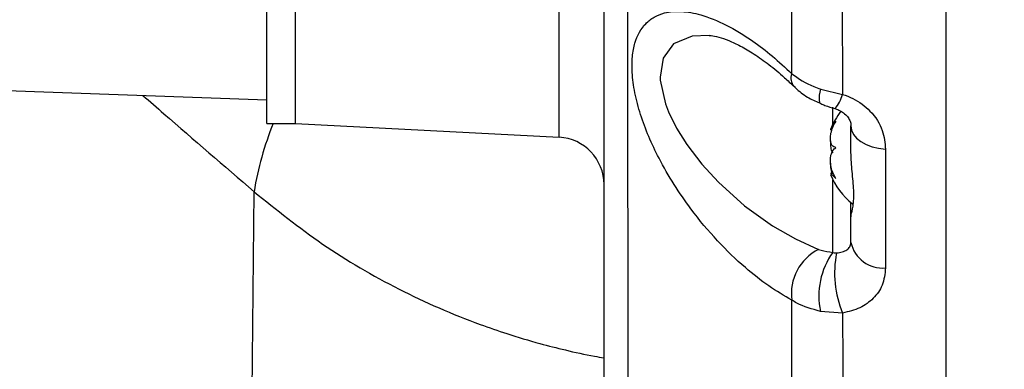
# Model space of a CAD drawing. Extents: x 0 to 16820, y 0 to 11880.
# Tile 18 of 77: x 8386 to 8490, y 6250 to 6287. Entities that reach past the tile are written whole.
import ezdxf

# ---------------------------------------------------------------- set-up
doc = ezdxf.new("R2010")
doc.units = 0
doc.header["$LTSCALE"] = 20
doc.layers.get('0').update_dxf_attribs({"linetype": 'CONTINUOUS'})
doc.styles.add('SLDTEXTSTYLE0', font='TXT', dxfattribs={"width": 0.605})
doc.dimstyles.new('SLDDIMSTYLE1', dxfattribs={"dimtxt": 100, "dimasz": 100, "dimexe": 0, "dimexo": 0.0625, "dimgap": 25, "dimtad": 1, "dimdec": 4, "dimlfac": 20, "dimzin": 12, "dimtxsty": 'SLDTEXTSTYLE0', "dimsah": 1, "dimcen": 0.09, "dimazin": 3, "dimtfac": 1, "dimtofl": 0, "dimtmove": 0, "dimatfit": 3, "dimtolj": 1, "dimtzin": 12})

# ---------------------------------------------------------------- blocks, each defined once
blk = doc.blocks.new('_D_3')
at = {"color": 7, "linetype": 'CONTINUOUS'}
for p, q in [((8406, 6401.82), (13085.4, 6401.82)), ((4232.76, 5673.02), (3718.3, 5582.3))]:
    blk.add_line(p, q, dxfattribs=at)
blk.add_arc((8366, 6401.82), 4689.4, 190, 0, dxfattribs=at)
for points in [[(13055.4, 6401.82), (13039.33, 6301.99), (13069.33, 6301.67)], [(3747.84, 5587.51), (3751.51, 5486.46), (3781, 5491.99)]]:
    blk.add_solid(points, dxfattribs=at)
at = {"color": 7, "linetype": 'CONTINUOUS', "insert": (8621.93, 1846.3), "char_height": 100, "attachment_point": 1, "rotation": 5, "style": 'SLDTEXTSTYLE0'}
blk.add_mtext('170°', dxfattribs=at)

msp = doc.modelspace()

# ---------------------------------------------------------------- linework, layer by layer
at = {"color": 7, "linetype": 'CONTINUOUS'}
for p, q in [((8412.4969294, 6275.8197932), (8412.4969294, 6527.8197972)), ((8415.4969281, 6275.8197932), (8415.4969281, 6527.8197972)), ((8483.996929, 6401.8197952), (8483.996929, 6188.8197957)), ((8347.6740116, 6280.5834635), (8412.4969294, 6278.3197983)), ((8412.4969294, 6275.8197932), (8415.4969281, 6275.8197932)), ((8415.4969281, 6275.8230416), (8443.2586072, 6274.3681221)), ((8473.9969311, 6272.7510034), (8473.9969311, 6275.5533157)), ((8472.1671132, 6270.5413549), (8471.8506498, 6270.5413549)), ((8473.9969311, 6265.9417836), (8473.9969311, 6267.4940972)), ((8473.9969311, 6263.2773964), (8473.9969311, 6265.9417836))]:
    msp.add_line(p, q, dxfattribs=at)
at = {"color": 8, "linetype": 'CONTINUOUS'}
for p, q in [((8443.2586072, 6274.3681221), (8443.2586072, 6523.2719703)), ((8470.8226634, 6279.4349043), (8473.102258, 6278.8827716)), ((8472.1016003, 6275.7633625), (8472.1016003, 6277.5277643)), ((8477.6483042, 6273.1163202), (8477.6483042, 6260.6034575)), ((8472.1016003, 6262.2374593), (8472.1016003, 6269.8762415)), ((8410.7187478, 6226.4704554), (8411.1421717, 6268.6268984)), ((8473.1276644, 6255.8394073), (8470.7967205, 6256.0155539))]:
    msp.add_line(p, q, dxfattribs=at)
at = {"color": 8, "linetype": 'CONTINUOUS', "flags": 128}
for points in [[(8459.0666531, 6285.0970252), (8457.2783275, 6285.0112094), (8455.3297101, 6284.1910644), (8454.2149169, 6282.6820759), (8453.907953, 6280.6895076), (8453.9249031, 6280.3694008), (8454.4747634, 6277.882479), (8454.7996907, 6277.0395873), (8455.6474326, 6275.3145097), (8456.7186249, 6273.5949604), (8458.2835002, 6271.5426831), (8460.0468514, 6269.6179448), (8462.7919806, 6267.1526818), (8465.730199, 6265.0417684), (8468.1498943, 6263.6493443), (8470.5945862, 6262.5498323), (8470.5945862, 6262.5498323)], [(8470.8380936, 6277.8858615), (8470.7343293, 6277.9907061), (8470.6751419, 6278.300911), (8470.705138, 6278.7912188), (8470.8226634, 6279.4349043)], [(8473.9969311, 6275.5533157), (8474.0655063, 6275.1022725), (8474.2688997, 6274.6666817), (8474.6001227, 6274.2615043), (8475.0478206, 6273.900613), (8475.5966453, 6273.5964058), (8476.2277765, 6273.3592837), (8476.9195704, 6273.1974123), (8477.6483042, 6273.1163202)]]:
    msp.add_lwpolyline(points, dxfattribs=at)
at = {"color": 7, "linetype": 'CONTINUOUS'}
for centre, radius, start, end in [((8365.9969283, 6401.8197952), 4157, 190, 170), ((8365.9969283, 6401.8197952), 1594, 190, 170), ((8478.3959101, 6272.7004061), 7, 141.076722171, 159.246019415), ((8442.9969283, 6269.3749724), 5, 0, 87), ((8478.3959101, 6272.9391843), 7, 200.796151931, 232.913123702)]:
    msp.add_arc(centre, radius, start, end, dxfattribs=at)
at = {"color": 8, "linetype": 'CONTINUOUS'}
for centre, radius, start, end in [((8468.9758467, 6280.5697711), 1.2961867, 158.114692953, 220.886571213), ((8470.0197727, 6279.5384909), 3.1514573, 316.758653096, 347.99080867), ((8445.5643505, 6262.8895876), 34.8970361, 158.252034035, 170.537222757), ((8477.331865, 6264.001366), 3.4126113, 192.248105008, 275.320475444), ((8472.9090306, 6257.9200414), 5.1760619, 116.56058551, 187.917703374), ((8478.3854628, 6257.671801), 7.7673782, 143.999015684, 192.311773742), ((8483.1690617, 6260.0522266), 10.8893299, 168.720802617, 202.760247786)]:
    msp.add_arc(centre, radius, start, end, dxfattribs=at)
for points, knots in [([(8449.7205256, 6886.3413928), (8449.7210341, 6886.3385147), (8449.7243327, 6886.3198451), (8449.7392388, 6885.8080331), (8449.769823, 6884.6063243), (8449.8070307, 6882.6033474), (8449.8412805, 6879.9878892), (8449.8771156, 6876.6517782), (8449.9136471, 6872.6132023), (8449.9512138, 6867.8805812), (8449.9897208, 6862.5025412), (8450.0285514, 6856.524833), (8450.0673153, 6849.9815754), (8450.1054581, 6842.8938167), (8450.1423262, 6835.3186696), (8450.1774023, 6827.3268759), (8450.2096543, 6819.0170338), (8450.2397736, 6810.3804114), (8450.2669193, 6801.4939107), (8450.2886386, 6792.4437293), (8450.3039154, 6783.3146966), (8450.3125081, 6761.4894697), (8450.3001787, 6693.5614274), (8450.3076296, 6598.5992721), (8450.3090428, 6513.2824129), (8450.3060349, 6471.1235612), (8450.3030553, 6453.0646091), (8450.3030798, 6434.9943102), (8450.3086353, 6416.9024508), (8450.3244052, 6399.5955502), (8450.3453813, 6383.0929097), (8450.3640745, 6367.5159873), (8450.383005, 6352.1785501), (8450.4015783, 6337.2087962), (8450.4195956, 6322.7100302), (8450.4367939, 6308.7561393), (8450.4531035, 6295.4554494), (8450.4683493, 6282.9165267), (8450.4824971, 6271.2411509), (8450.4955962, 6260.4760239), (8450.5074355, 6250.7049636), (8450.5179188, 6242.0148242), (8450.5268698, 6234.4906748), (8450.5343837, 6228.1441687), (8450.5404157, 6223.0206214), (8450.5446383, 6219.4538337), (8450.5473761, 6217.2036507), (8450.5490339, 6215.7921836), (8450.5491389, 6215.6772525), (8450.549194, 6215.6168519)], [0, 0, 0, 0, 0.00247169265, 0.01603312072, 0.02958798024, 0.04042775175, 0.05130651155, 0.06218502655, 0.07302469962, 0.0838446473, 0.09470279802, 0.10556108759, 0.11638088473, 0.12724629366, 0.13815093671, 0.14905549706, 0.15992091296, 0.17070113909, 0.18151522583, 0.19237564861, 0.20325285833, 0.21408620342, 0.26992211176, 0.44443552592, 0.55141168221, 0.57282048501, 0.59424358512, 0.61565788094, 0.63704955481, 0.65843198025, 0.67695324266, 0.69554077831, 0.71412818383, 0.73264935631, 0.75116919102, 0.76975520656, 0.78834144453, 0.80686126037, 0.82539735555, 0.84399963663, 0.86260210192, 0.88113818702, 0.89967684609, 0.91828181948, 0.93688695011, 0.95542566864, 0.96976890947, 0.98411243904, 1, 1, 1, 1]), ([(8467.7730737, 6281.0529245), (8467.7726536, 6281.9465359), (8467.7705703, 6286.3773739), (8467.7658861, 6294.6054911), (8467.7622597, 6306.0336344), (8467.7575406, 6317.909281), (8467.7532114, 6326.143994), (8467.7510424, 6330.2697836)], [0, 0, 0, 0, 0.05884513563, 0.29177477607, 0.52562880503, 0.76232860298, 1, 1, 1, 1]), ([(8473.041424, 6330.0228415), (8473.046724, 6325.8666249), (8473.0573455, 6317.5372977), (8473.071413, 6305.4030954), (8473.0838886, 6293.5677493), (8473.09521, 6284.7923666), (8473.1009412, 6279.9868855), (8473.102258, 6278.8827716)], [0, 0, 0, 0, 0.2300867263, 0.4611086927, 0.6950262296, 0.9299288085, 1, 1, 1, 1]), ([(8467.7823124, 6257.2070359), (8466.9711653, 6257.6775269), (8465.3488218, 6258.6185373), (8462.7027977, 6260.7063717), (8459.9239834, 6263.3807799), (8457.3973853, 6266.3978878), (8455.3475863, 6269.3660959), (8453.8544605, 6271.9461644), (8452.6790904, 6274.4341211), (8451.8026719, 6276.7667467), (8451.2012754, 6279.0623345), (8450.9200345, 6281.1293625), (8450.9496073, 6282.8868893), (8451.2988784, 6284.769977), (8452.1071704, 6286.1862671), (8453.2659112, 6287.0760039), (8454.5101026, 6287.5690697), (8456.1395184, 6287.693571), (8458.3268297, 6287.2955598), (8460.8525503, 6286.2750378), (8463.4070801, 6284.7230995), (8465.7303469, 6282.9600802), (8467.0921872, 6281.6886222), (8467.7730737, 6281.0529245)], [0, 0, 0, 0, 0.0554134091, 0.1108301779, 0.1781091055, 0.2453192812, 0.2918036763, 0.3382380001, 0.3753564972, 0.4124385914, 0.4498752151, 0.4872793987, 0.5191874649, 0.551103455, 0.6120335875, 0.6457648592, 0.6795206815, 0.7299894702, 0.7805162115, 0.8438434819, 0.9072131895, 0.953608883, 1, 1, 1, 1]), ([(8467.7730737, 6281.0529245), (8468.4983599, 6280.5496749), (8469.4201828, 6279.9100555), (8470.5761962, 6279.5184058), (8470.8226634, 6279.4349043)], [0, 0, 0, 0, 0.7867955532, 1, 1, 1, 1]), ([(8473.102258, 6278.8827716), (8473.4784273, 6278.7479181), (8474.5893258, 6278.3496706), (8476.2215628, 6277.1029742), (8477.4503777, 6275.1823064), (8477.5850546, 6273.7765288), (8477.6483042, 6273.1163202)], [0, 0, 0, 0, 0.1366899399, 0.4036709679, 0.7199404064, 1, 1, 1, 1]), ([(8472.4900512, 6262.1820717), (8472.7028775, 6262.2110493), (8473.1535811, 6262.2724153), (8473.6231412, 6262.5166999), (8473.953262, 6262.862045), (8473.9808101, 6263.1240641), (8473.9969311, 6263.2773964)], [0, 0, 0, 0, 0.1856158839, 0.3930799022, 0.6448331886, 1, 1, 1, 1]), ([(8470.5945862, 6262.5498323), (8470.6793262, 6262.5194636), (8471.1211029, 6262.3611417), (8471.6633583, 6262.2927402), (8472.1016003, 6262.2374593)], [0, 0, 0, 0, 0.1918162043, 1, 1, 1, 1]), ([(8472.1016003, 6262.2374593), (8472.1955235, 6262.2102144), (8472.3159569, 6262.1752795), (8472.4586427, 6262.1808463), (8472.4900512, 6262.1820717)], [0, 0, 0, 0, 0.77987678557, 1, 1, 1, 1]), ([(8477.6483042, 6260.6034575), (8477.5819458, 6259.9759274), (8477.4590788, 6258.8140145), (8476.4446033, 6257.3743459), (8475.0172688, 6256.3119406), (8473.7566895, 6255.9967076), (8473.1276644, 6255.8394073)], [0, 0, 0, 0, 0.2892706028, 0.5356034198, 0.7682675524, 1, 1, 1, 1]), ([(8467.7966623, 6223.6250488), (8467.7958206, 6225.2692481), (8467.7941356, 6228.5610651), (8467.7913514, 6233.8422899), (8467.7898771, 6239.3052909), (8467.78824, 6244.9633093), (8467.7855563, 6250.9025805), (8467.7833937, 6255.1055635), (8467.7823124, 6257.2070359)], [0, 0, 0, 0, 0.1736204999, 0.3476019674, 0.5101017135, 0.6726028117, 0.8363028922, 1, 1, 1, 1]), ([(8470.7967205, 6256.0155539), (8469.9043962, 6256.2629181), (8468.7877048, 6256.5724799), (8467.9505206, 6257.1008709), (8467.7823124, 6257.2070359)], [0, 0, 0, 0, 0.7990786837, 1, 1, 1, 1]), ([(8473.1276644, 6255.8394073), (8473.1302964, 6253.6740075), (8473.1355602, 6249.3431965), (8473.1427253, 6243.1946963), (8473.1486014, 6237.3122051), (8473.1541399, 6231.5947858), (8473.1608492, 6226.0529158), (8473.1649505, 6222.6003221), (8473.1670035, 6220.8720742)], [0, 0, 0, 0, 0.1614293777, 0.3228596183, 0.485528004, 0.6481980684, 0.8239002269, 1, 1, 1, 1])]:
    msp.add_open_spline(points, degree=3, knots=knots, dxfattribs=at)
at = {"color": 7, "linetype": 'CONTINUOUS'}
for points, knots in [([(8447.9969306, 6223.0139969), (8447.9969306, 6223.0711249), (8447.9969306, 6223.1797191), (8447.9969306, 6224.5317055), (8447.9969306, 6226.677738), (8447.9969306, 6230.0446297), (8447.9969306, 6234.8878047), (8447.9969306, 6240.9890603), (8447.9969306, 6248.2421218), (8447.9969306, 6256.5312322), (8447.9969306, 6265.8168835), (8447.9969306, 6276.1860498), (8447.9969306, 6287.4441639), (8447.9969306, 6299.4294493), (8447.9969306, 6312.0976908), (8447.9969306, 6325.5625421), (8447.9969306, 6339.5517191), (8447.9969306, 6353.8857789), (8447.9969306, 6368.522806), (8447.9969306, 6383.5761439), (8447.9969306, 6398.7297739), (8447.9969306, 6413.766563), (8447.9969306, 6433.5266297), (8447.9969306, 6468.1636404), (8447.9969306, 6537.4149233), (8447.9969306, 6626.8300034), (8447.9969306, 6706.7857236), (8447.9969306, 6752.3342737), (8447.9969306, 6771.0703319), (8447.9969306, 6782.4969439), (8447.9969306, 6791.7924638), (8447.9969306, 6800.4399086), (8447.9969306, 6808.6328149), (8447.9969306, 6816.429726), (8447.9969306, 6824.1060205), (8447.9969306, 6831.5945713), (8447.9969306, 6838.7486787), (8447.9969306, 6845.4445542), (8447.9969306, 6851.638406), (8447.9969306, 6857.29283), (8447.9969306, 6862.4153144), (8447.9969306, 6866.9128542), (8447.9969306, 6870.7597689), (8447.9969306, 6873.9383221), (8447.9969306, 6876.4489379), (8447.9969306, 6878.0791961), (8447.9969306, 6879.0288166), (8447.9969306, 6879.5125738), (8447.9969306, 6879.551853), (8447.9969306, 6879.5471382), (8447.9969306, 6879.5449434)], [0, 0, 0, 0, 0.0156631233, 0.0297738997, 0.0439446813, 0.0619320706, 0.0800441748, 0.098550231, 0.1171926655, 0.1351817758, 0.153295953, 0.1718042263, 0.1904486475, 0.2084304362, 0.2265368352, 0.2450366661, 0.2636722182, 0.2816635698, 0.2997797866, 0.3182904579, 0.3369376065, 0.3549210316, 0.3729561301, 0.4090265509, 0.4811673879, 0.6254490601, 0.7349967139, 0.7726681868, 0.7915038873, 0.8033060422, 0.8143209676, 0.8254100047, 0.8352901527, 0.8452331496, 0.8555965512, 0.8660327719, 0.8765457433, 0.8871349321, 0.8974986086, 0.9079352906, 0.9184493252, 0.9290394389, 0.9393957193, 0.9498250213, 0.9603310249, 0.9709133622, 0.9783777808, 0.9858695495, 0.9934220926, 1, 1, 1, 1]), ([(8459.0673683, 6285.0894628), (8459.1324872, 6285.0886631), (8459.3762995, 6285.0856687), (8460.0829167, 6284.9385244), (8461.1251346, 6284.5847063), (8462.3881683, 6283.9913717), (8463.8120241, 6283.1526935), (8465.3743018, 6282.0353093), (8466.7889409, 6280.882186), (8467.6652689, 6280.0194479), (8467.9911075, 6279.6986623)], [0, 0, 0, 0, 0.0457160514, 0.1711660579, 0.3034591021, 0.441326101, 0.5889921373, 0.7444213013, 0.9049700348, 1, 1, 1, 1]), ([(8468.0069996, 6279.7330467), (8468.1090752, 6279.6288497), (8468.570554, 6279.1577798), (8469.5004232, 6278.4910196), (8470.4121927, 6278.093883), (8470.8389429, 6277.9080047)], [0, 0, 0, 0, 0.131252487, 0.5933860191, 1, 1, 1, 1]), ([(8399.4277431, 6278.7761836), (8400.1690237, 6278.1294093), (8404.0326053, 6274.7583986), (8407.964593, 6271.3674945), (8411.1421755, 6268.6271815)], [0, 0, 0, 0, 0.1918635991, 1, 1, 1, 1]), ([(8470.8433239, 6277.9029159), (8470.9825929, 6277.8414126), (8471.452667, 6277.6338208), (8471.9582952, 6277.4901878), (8472.3141206, 6277.389109)], [0, 0, 0, 0, 0.296270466, 1, 1, 1, 1]), ([(8472.3217277, 6277.3772551), (8472.3231935, 6277.3769554), (8472.5277189, 6277.335134), (8472.9055209, 6277.1468939), (8473.4124861, 6276.8101042), (8473.7500541, 6276.4132157), (8473.9453923, 6276.009312), (8474.0065658, 6275.7447898), (8473.9931181, 6275.5590003), (8473.9912538, 6275.5332439)], [0, 0, 0, 0, 0.0009379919, 0.1308824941, 0.2807259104, 0.4755569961, 0.6876857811, 0.9567031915, 1, 1, 1, 1]), ([(8472.4042503, 6273.2585965), (8472.2563596, 6273.3267722), (8472.0001529, 6273.4448801), (8471.8306064, 6273.9172654), (8471.8246466, 6274.4741876), (8471.9676587, 6275.1136344), (8472.1812308, 6275.6472086), (8472.3495652, 6275.9484908), (8472.4042503, 6276.0463654)], [0, 0, 0, 0, 0.2356031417, 0.4081603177, 0.5811644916, 0.7450793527, 0.9171864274, 1, 1, 1, 1]), ([(8472.4042503, 6276.0463654), (8472.2573237, 6275.8390477), (8472.0027637, 6275.4798562), (8471.8247672, 6275.1544388), (8471.8420938, 6275.1185594), (8471.8506498, 6275.100842)], [0, 0, 0, 0, 0.4086299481, 0.7079780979, 1, 1, 1, 1]), ([(8471.8543975, 6274.0009426), (8471.8449165, 6273.8026784), (8471.8253715, 6273.3939551), (8471.9310774, 6272.9558579), (8472.0600593, 6272.7823444), (8472.1016003, 6272.7264611)], [0, 0, 0, 0, 0.3897413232, 0.803454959, 1, 1, 1, 1]), ([(8472.4042503, 6270.0320183), (8472.2563546, 6270.30881), (8472.0001105, 6270.7883792), (8471.8306185, 6271.5756447), (8471.8246445, 6272.2281176), (8471.967683, 6272.7674843), (8472.1811979, 6273.0906243), (8472.3495634, 6273.2174139), (8472.4042503, 6273.2585965)], [0, 0, 0, 0, 0.2355583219, 0.4081282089, 0.5811216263, 0.7450476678, 0.9171886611, 1, 1, 1, 1]), ([(8473.9969311, 6265.9417836), (8474.0073223, 6266.0217945), (8474.0372755, 6266.2524309), (8474.2597187, 6267.0946191), (8474.3576116, 6268.6630154), (8474.1122605, 6270.6641787), (8474.0341088, 6272.0782921), (8473.9969311, 6272.7510034)], [0, 0, 0, 0, 0.10848419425, 0.31271251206, 0.5585123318, 0.78997885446, 1, 1, 1, 1]), ([(8471.8543975, 6271.6386466), (8471.8426071, 6271.4787022), (8471.8184311, 6271.1507408), (8471.9267447, 6270.7477897), (8471.9822345, 6270.5413549)], [0, 0, 0, 0, 0.48769268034, 1, 1, 1, 1]), ([(8471.8506498, 6270.5387472), (8471.8505931, 6270.5396137), (8471.8485429, 6270.5709153), (8471.979028, 6270.4588348), (8472.179972, 6270.2648741), (8472.3492533, 6270.0891186), (8472.4042503, 6270.0320183)], [0, 0, 0, 0, 0.0110220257, 0.398130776, 0.8044616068, 1, 1, 1, 1]), ([(8411.1421717, 6268.6268984), (8413.5017102, 6266.72937), (8418.2829636, 6262.8843113), (8426.3070417, 6258.2277951), (8432.9318884, 6255.3218464), (8437.9600475, 6253.5890063), (8440.9565387, 6252.6919611), (8444.0398201, 6251.9162802), (8446.289142, 6251.404837), (8447.6570742, 6251.1829387), (8447.9969306, 6251.1278091)], [0, 0, 0, 0, 0.221357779, 0.4485485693, 0.6739905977, 0.7455166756, 0.8336165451, 0.9000924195, 0.9751784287, 1, 1, 1, 1])]:
    msp.add_open_spline(points, degree=3, knots=knots, dxfattribs=at)

# ---------------------------------------------------------------- dimensions: what is measured, and where the dimension line sits
dim = msp.add_angular_dim_2l(base=(8774.7050665, 1730.2643988), line1=((4272.1510991, 5679.9643207), (6796.21337, 6125.0246)), line2=((7345.1676267, 6401.8197952), (8365.9969283, 6401.8197952)), dimstyle='SLDDIMSTYLE1', dxfattribs=at)
dim.commit()
dim.dimension.update_dxf_attribs({"geometry": '_D_3', "text_midpoint": (8774.7050665, 1730.2643988), "dimtype": 162})

doc.saveas('drawing.dxf')
